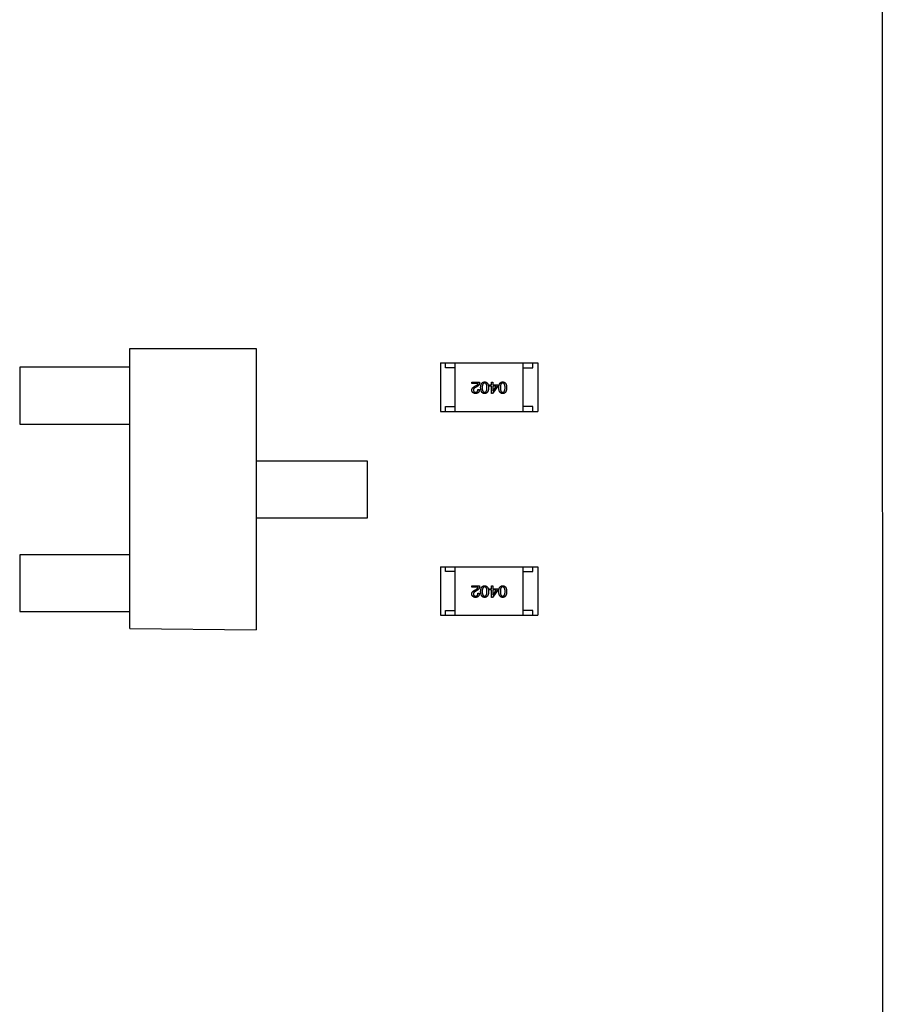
# Model space of a CAD drawing. Header units: inches. Extents: x -100 to 126, y -58 to 58.
# Tile 105 of 118: x 107 to 116, y 4 to 14. Entities that reach past the tile are written whole.
import ezdxf

# ---------------------------------------------------------------- set-up
doc = ezdxf.new("R2010")
doc.units = ezdxf.units.IN
doc.header["$LTSCALE"] = 1.21
doc.header["$MEASUREMENT"] = 0
doc.layers.get('0').update_dxf_attribs({"linetype": 'CONTINUOUS'})

msp = doc.modelspace()

# ---------------------------------------------------------------- linework, layer by layer
at = {"color": 7, "linetype": 'Continuous'}
for p, q in [((116.208, -55.789), (116.201, 16.087)), ((108.449, 10.661), (109.749, 10.661)), ((108.449, 7.773), (108.449, 10.661)), ((109.749, 10.661), (109.749, 7.761)), ((108.449, 10.466), (107.314, 10.466)), ((107.314, 10.466), (107.314, 9.881)), ((111.649, 10.511), (112.649, 10.511)), ((111.649, 10.511), (111.649, 10.011)), ((111.699, 10.461), (111.699, 10.511)), ((111.799, 10.461), (111.699, 10.461)), ((111.799, 10.011), (111.799, 10.511)), ((112.499, 10.011), (112.499, 10.511)), ((112.499, 10.461), (112.599, 10.461)), ((112.599, 10.461), (112.599, 10.511)), ((112.649, 10.511), (112.649, 10.011)), ((111.97, 10.313), (112.051, 10.313)), ((111.97, 10.299), (111.97, 10.313)), ((112.034, 10.299), (111.97, 10.299)), ((112.002, 10.27), (112.015, 10.277)), ((112.023, 10.266), (112.007, 10.257)), ((112.154, 10.284), (112.172, 10.284)), ((112.154, 10.272), (112.154, 10.284)), ((112.172, 10.272), (112.154, 10.272)), ((112.172, 10.313), (112.186, 10.313)), ((112.172, 10.284), (112.172, 10.313)), ((112.172, 10.195), (112.172, 10.272)), ((112.238, 10.27), (112.184, 10.195)), ((112.186, 10.313), (112.186, 10.284)), ((112.186, 10.284), (112.238, 10.284)), ((112.224, 10.272), (112.186, 10.272)), ((112.186, 10.272), (112.186, 10.218)), ((112.187, 10.218), (112.224, 10.272)), ((112.238, 10.284), (112.238, 10.27)), ((112.033, 10.238), (112.048, 10.238)), ((112.184, 10.195), (112.172, 10.195)), ((112.186, 10.218), (112.187, 10.218)), ((111.699, 10.061), (111.799, 10.061)), ((111.699, 10.011), (111.699, 10.061)), ((112.599, 10.061), (112.499, 10.061)), ((112.599, 10.011), (112.599, 10.061)), ((111.649, 10.011), (112.649, 10.011)), ((107.314, 9.881), (108.449, 9.881)), ((110.895, 9.5), (109.749, 9.5)), ((110.895, 8.916), (110.895, 9.5)), ((109.749, 8.916), (110.895, 8.916)), ((108.449, 8.535), (107.314, 8.535)), ((107.314, 8.535), (107.314, 7.951)), ((111.649, 8.411), (112.649, 8.411)), ((111.649, 8.411), (111.649, 7.911)), ((111.699, 8.361), (111.699, 8.411)), ((111.799, 8.361), (111.699, 8.361)), ((111.799, 7.911), (111.799, 8.411)), ((112.499, 7.911), (112.499, 8.411)), ((112.499, 8.361), (112.599, 8.361)), ((112.599, 8.361), (112.599, 8.411)), ((112.649, 8.411), (112.649, 7.911)), ((111.97, 8.213), (112.051, 8.213)), ((111.97, 8.199), (111.97, 8.213)), ((112.034, 8.199), (111.97, 8.199)), ((112.002, 8.17), (112.015, 8.177)), ((112.023, 8.166), (112.007, 8.157)), ((112.033, 8.138), (112.048, 8.138)), ((112.154, 8.184), (112.172, 8.184)), ((112.154, 8.172), (112.154, 8.184)), ((112.172, 8.172), (112.154, 8.172)), ((112.172, 8.213), (112.186, 8.213)), ((112.172, 8.184), (112.172, 8.213)), ((112.172, 8.095), (112.172, 8.172)), ((112.238, 8.17), (112.184, 8.095)), ((112.186, 8.213), (112.186, 8.184)), ((112.186, 8.184), (112.238, 8.184)), ((112.224, 8.172), (112.186, 8.172)), ((112.186, 8.172), (112.186, 8.118)), ((112.186, 8.118), (112.187, 8.118)), ((112.187, 8.118), (112.224, 8.172)), ((112.238, 8.184), (112.238, 8.17)), ((112.184, 8.095), (112.172, 8.095)), ((107.314, 7.951), (108.449, 7.951)), ((111.699, 7.961), (111.799, 7.961)), ((111.699, 7.911), (111.699, 7.961)), ((112.599, 7.961), (112.499, 7.961)), ((112.599, 7.911), (112.599, 7.961)), ((111.649, 7.911), (112.649, 7.911)), ((108.449, 7.773), (109.749, 7.761))]:
    msp.add_line(p, q, dxfattribs=at)
for points, knots in [([(111.97, 10.23), (111.97, 10.231), (111.97, 10.233), (111.97, 10.236), (111.971, 10.239), (111.972, 10.242), (111.973, 10.245), (111.974, 10.247), (111.976, 10.25), (111.977, 10.252), (111.98, 10.255), (111.982, 10.257), (111.985, 10.259), (111.988, 10.262), (111.991, 10.264), (111.994, 10.266), (111.998, 10.268), (112.001, 10.269), (112.002, 10.27)], [0, 0, 0, 0, 0.055083, 0.109453, 0.162685, 0.21614, 0.26961, 0.324284, 0.380202, 0.437433, 0.497084, 0.559152, 0.624288, 0.692446, 0.763862, 0.838743, 0.917269, 1, 1, 1, 1]), ([(112.007, 10.257), (112.007, 10.257), (112.005, 10.256), (112.002, 10.254), (112, 10.253), (111.998, 10.251), (111.996, 10.25), (111.994, 10.248), (111.992, 10.246), (111.991, 10.244), (111.989, 10.243), (111.988, 10.241), (111.987, 10.239), (111.987, 10.237), (111.986, 10.235), (111.986, 10.234), (111.986, 10.232), (111.986, 10.23), (111.986, 10.23)], [0, 0, 0, 0, 0.084365, 0.165386, 0.24176, 0.314729, 0.38433, 0.449952, 0.513164, 0.5734, 0.630824, 0.68644, 0.740136, 0.792605, 0.844515, 0.896112, 0.947763, 1, 1, 1, 1]), ([(112.015, 10.277), (112.016, 10.278), (112.019, 10.279), (112.022, 10.282), (112.026, 10.285), (112.028, 10.287), (112.031, 10.29), (112.032, 10.293), (112.034, 10.296), (112.034, 10.298), (112.034, 10.299)], [0, 0, 0, 0, 0.158292, 0.304606, 0.440272, 0.565336, 0.681745, 0.791834, 0.896966, 1, 1, 1, 1]), ([(112.051, 10.313), (112.051, 10.312), (112.051, 10.309), (112.05, 10.305), (112.05, 10.302), (112.049, 10.298), (112.048, 10.295), (112.047, 10.291), (112.045, 10.288), (112.044, 10.285), (112.042, 10.282), (112.04, 10.28), (112.037, 10.277), (112.035, 10.275), (112.032, 10.272), (112.029, 10.27), (112.026, 10.268), (112.024, 10.267), (112.023, 10.266)], [0, 0, 0, 0, 0.069512, 0.136307, 0.201431, 0.265186, 0.327322, 0.388242, 0.448098, 0.507757, 0.566952, 0.626243, 0.686026, 0.745963, 0.807549, 0.869906, 0.934172, 1, 1, 1, 1]), ([(112.061, 10.256), (112.061, 10.258), (112.062, 10.263), (112.062, 10.27), (112.063, 10.276), (112.064, 10.281), (112.066, 10.287), (112.068, 10.292), (112.07, 10.296), (112.072, 10.3), (112.075, 10.303), (112.078, 10.306), (112.081, 10.309), (112.085, 10.311), (112.089, 10.313), (112.093, 10.314), (112.097, 10.315), (112.1, 10.315), (112.102, 10.315)], [0, 0, 0, 0, 0.08769, 0.170218, 0.24749, 0.319818, 0.387758, 0.451391, 0.511445, 0.568185, 0.622681, 0.67526, 0.726746, 0.778428, 0.830764, 0.884397, 0.940866, 1, 1, 1, 1]), ([(112.102, 10.195), (112.1, 10.195), (112.097, 10.195), (112.093, 10.196), (112.089, 10.197), (112.085, 10.199), (112.081, 10.201), (112.078, 10.204), (112.075, 10.207), (112.072, 10.211), (112.07, 10.215), (112.068, 10.219), (112.066, 10.224), (112.065, 10.23), (112.063, 10.236), (112.062, 10.242), (112.062, 10.249), (112.061, 10.254), (112.061, 10.256)], [0, 0, 0, 0, 0.057415, 0.112361, 0.16496, 0.216437, 0.267441, 0.318839, 0.371478, 0.426325, 0.483626, 0.544235, 0.608673, 0.677374, 0.750405, 0.828394, 0.911525, 1, 1, 1, 1]), ([(112.102, 10.303), (112.101, 10.303), (112.099, 10.303), (112.096, 10.302), (112.094, 10.301), (112.091, 10.3), (112.089, 10.298), (112.087, 10.296), (112.085, 10.294), (112.083, 10.291), (112.082, 10.288), (112.081, 10.284), (112.079, 10.28), (112.079, 10.276), (112.078, 10.272), (112.077, 10.267), (112.077, 10.261), (112.077, 10.258), (112.077, 10.256)], [0, 0, 0, 0, 0.050879, 0.099377, 0.146973, 0.193618, 0.240619, 0.289461, 0.34047, 0.395283, 0.453059, 0.515633, 0.582666, 0.655287, 0.732971, 0.815933, 0.905166, 1, 1, 1, 1]), ([(112.077, 10.256), (112.077, 10.254), (112.077, 10.25), (112.077, 10.245), (112.078, 10.24), (112.079, 10.235), (112.079, 10.231), (112.081, 10.227), (112.082, 10.224), (112.083, 10.221), (112.085, 10.218), (112.087, 10.215), (112.089, 10.213), (112.091, 10.212), (112.094, 10.21), (112.096, 10.209), (112.099, 10.209), (112.101, 10.209), (112.102, 10.209)], [0, 0, 0, 0, 0.095719, 0.185854, 0.269738, 0.347952, 0.420315, 0.487894, 0.550245, 0.608186, 0.662454, 0.713283, 0.761375, 0.808209, 0.854301, 0.901312, 0.949396, 1, 1, 1, 1]), ([(112.102, 10.315), (112.104, 10.315), (112.107, 10.315), (112.111, 10.314), (112.115, 10.313), (112.119, 10.311), (112.123, 10.309), (112.126, 10.306), (112.129, 10.303), (112.132, 10.3), (112.134, 10.296), (112.136, 10.292), (112.138, 10.287), (112.14, 10.281), (112.141, 10.276), (112.142, 10.27), (112.142, 10.263), (112.143, 10.258), (112.143, 10.256)], [0, 0, 0, 0, 0.059135, 0.115606, 0.169241, 0.221578, 0.273261, 0.324749, 0.377329, 0.431642, 0.488541, 0.548597, 0.612232, 0.680174, 0.752504, 0.829777, 0.912307, 1, 1, 1, 1]), ([(112.126, 10.256), (112.126, 10.258), (112.126, 10.262), (112.126, 10.267), (112.125, 10.272), (112.125, 10.277), (112.124, 10.281), (112.123, 10.285), (112.122, 10.288), (112.12, 10.291), (112.119, 10.294), (112.117, 10.297), (112.115, 10.299), (112.113, 10.3), (112.11, 10.302), (112.108, 10.303), (112.105, 10.303), (112.103, 10.303), (112.102, 10.303)], [0, 0, 0, 0, 0.096457, 0.187288, 0.27178, 0.350132, 0.423455, 0.491343, 0.554037, 0.612253, 0.666313, 0.717038, 0.764921, 0.811214, 0.856775, 0.902988, 0.950234, 1, 1, 1, 1]), ([(112.102, 10.209), (112.103, 10.209), (112.105, 10.209), (112.108, 10.209), (112.11, 10.21), (112.113, 10.212), (112.115, 10.213), (112.117, 10.215), (112.119, 10.218), (112.12, 10.221), (112.122, 10.224), (112.123, 10.227), (112.124, 10.231), (112.125, 10.235), (112.125, 10.24), (112.126, 10.245), (112.126, 10.25), (112.126, 10.254), (112.126, 10.256)], [0, 0, 0, 0, 0.049764, 0.097007, 0.143217, 0.188577, 0.235116, 0.282997, 0.333719, 0.387776, 0.445989, 0.508679, 0.576563, 0.649481, 0.728235, 0.812722, 0.903548, 1, 1, 1, 1]), ([(112.143, 10.256), (112.143, 10.254), (112.142, 10.249), (112.142, 10.242), (112.141, 10.236), (112.14, 10.23), (112.138, 10.224), (112.136, 10.219), (112.134, 10.215), (112.132, 10.211), (112.129, 10.207), (112.126, 10.204), (112.123, 10.201), (112.119, 10.199), (112.115, 10.197), (112.111, 10.196), (112.107, 10.195), (112.104, 10.195), (112.102, 10.195)], [0, 0, 0, 0, 0.088823, 0.172287, 0.250296, 0.323438, 0.392244, 0.456221, 0.516635, 0.573871, 0.628, 0.680335, 0.731489, 0.782557, 0.834044, 0.886738, 0.942089, 1, 1, 1, 1]), ([(112.248, 10.256), (112.248, 10.258), (112.248, 10.263), (112.249, 10.27), (112.25, 10.276), (112.251, 10.281), (112.252, 10.287), (112.254, 10.292), (112.256, 10.296), (112.259, 10.3), (112.261, 10.303), (112.264, 10.306), (112.268, 10.309), (112.271, 10.311), (112.275, 10.313), (112.279, 10.314), (112.284, 10.315), (112.287, 10.315), (112.289, 10.315)], [0, 0, 0, 0, 0.08769, 0.170218, 0.24749, 0.319818, 0.387758, 0.451391, 0.511445, 0.568185, 0.622681, 0.67526, 0.726746, 0.778428, 0.830764, 0.884397, 0.940866, 1, 1, 1, 1]), ([(112.289, 10.195), (112.287, 10.195), (112.284, 10.195), (112.279, 10.196), (112.275, 10.197), (112.271, 10.199), (112.268, 10.201), (112.265, 10.204), (112.262, 10.207), (112.259, 10.211), (112.257, 10.215), (112.254, 10.219), (112.253, 10.224), (112.251, 10.23), (112.25, 10.236), (112.249, 10.242), (112.248, 10.249), (112.248, 10.254), (112.248, 10.256)], [0, 0, 0, 0, 0.057415, 0.112361, 0.16496, 0.216437, 0.267441, 0.318839, 0.371478, 0.426325, 0.483626, 0.544235, 0.608673, 0.677374, 0.750405, 0.828394, 0.911525, 1, 1, 1, 1]), ([(112.289, 10.303), (112.288, 10.303), (112.286, 10.303), (112.283, 10.302), (112.28, 10.301), (112.278, 10.3), (112.275, 10.298), (112.273, 10.296), (112.271, 10.294), (112.27, 10.291), (112.268, 10.288), (112.267, 10.284), (112.266, 10.28), (112.265, 10.276), (112.264, 10.272), (112.264, 10.267), (112.264, 10.261), (112.264, 10.258), (112.264, 10.256)], [0, 0, 0, 0, 0.050879, 0.099377, 0.146973, 0.193618, 0.240619, 0.289461, 0.34047, 0.395283, 0.453059, 0.515633, 0.582666, 0.655287, 0.732971, 0.815933, 0.905166, 1, 1, 1, 1]), ([(112.264, 10.256), (112.264, 10.254), (112.264, 10.25), (112.264, 10.245), (112.264, 10.24), (112.265, 10.235), (112.266, 10.231), (112.267, 10.227), (112.268, 10.224), (112.27, 10.221), (112.271, 10.218), (112.273, 10.215), (112.275, 10.213), (112.278, 10.212), (112.28, 10.21), (112.283, 10.209), (112.286, 10.209), (112.288, 10.209), (112.289, 10.209)], [0, 0, 0, 0, 0.095719, 0.185854, 0.269738, 0.347952, 0.420315, 0.487894, 0.550245, 0.608186, 0.662454, 0.713283, 0.761375, 0.808209, 0.854301, 0.901312, 0.949396, 1, 1, 1, 1]), ([(112.289, 10.315), (112.29, 10.315), (112.293, 10.315), (112.298, 10.314), (112.302, 10.313), (112.306, 10.311), (112.309, 10.309), (112.313, 10.306), (112.316, 10.303), (112.318, 10.3), (112.321, 10.296), (112.323, 10.292), (112.325, 10.287), (112.326, 10.281), (112.327, 10.276), (112.328, 10.27), (112.329, 10.263), (112.329, 10.258), (112.329, 10.256)], [0, 0, 0, 0, 0.059135, 0.115606, 0.169241, 0.221578, 0.273261, 0.324749, 0.377329, 0.431642, 0.488541, 0.548597, 0.612232, 0.680174, 0.752504, 0.829777, 0.912307, 1, 1, 1, 1]), ([(112.313, 10.256), (112.313, 10.258), (112.313, 10.262), (112.312, 10.267), (112.312, 10.272), (112.311, 10.277), (112.31, 10.281), (112.309, 10.285), (112.308, 10.288), (112.307, 10.291), (112.305, 10.294), (112.303, 10.297), (112.301, 10.299), (112.299, 10.3), (112.297, 10.302), (112.294, 10.303), (112.291, 10.303), (112.29, 10.303), (112.289, 10.303)], [0, 0, 0, 0, 0.096457, 0.187288, 0.27178, 0.350132, 0.423455, 0.491343, 0.554037, 0.612253, 0.666313, 0.717038, 0.764921, 0.811214, 0.856775, 0.902988, 0.950234, 1, 1, 1, 1]), ([(112.289, 10.209), (112.29, 10.209), (112.291, 10.209), (112.294, 10.209), (112.297, 10.21), (112.299, 10.212), (112.301, 10.213), (112.303, 10.215), (112.305, 10.218), (112.307, 10.221), (112.308, 10.224), (112.309, 10.227), (112.31, 10.231), (112.311, 10.235), (112.312, 10.24), (112.312, 10.245), (112.313, 10.25), (112.313, 10.254), (112.313, 10.256)], [0, 0, 0, 0, 0.049764, 0.097007, 0.143217, 0.188577, 0.235116, 0.282997, 0.333719, 0.387776, 0.445989, 0.508679, 0.576563, 0.649481, 0.728235, 0.812722, 0.903548, 1, 1, 1, 1]), ([(112.329, 10.256), (112.329, 10.254), (112.329, 10.249), (112.328, 10.242), (112.327, 10.236), (112.326, 10.23), (112.325, 10.224), (112.323, 10.219), (112.321, 10.215), (112.318, 10.211), (112.316, 10.207), (112.313, 10.204), (112.309, 10.201), (112.306, 10.199), (112.302, 10.197), (112.298, 10.196), (112.293, 10.195), (112.29, 10.195), (112.289, 10.195)], [0, 0, 0, 0, 0.088823, 0.172287, 0.250296, 0.323438, 0.392244, 0.456221, 0.516635, 0.573871, 0.628, 0.680335, 0.731489, 0.782557, 0.834044, 0.886738, 0.942089, 1, 1, 1, 1]), ([(112.007, 10.195), (112.006, 10.195), (112.003, 10.195), (111.999, 10.196), (111.995, 10.197), (111.992, 10.198), (111.989, 10.199), (111.986, 10.201), (111.983, 10.203), (111.98, 10.205), (111.978, 10.207), (111.976, 10.21), (111.975, 10.213), (111.973, 10.216), (111.972, 10.219), (111.971, 10.223), (111.97, 10.226), (111.97, 10.229), (111.97, 10.23)], [0, 0, 0, 0, 0.074847, 0.14558, 0.212628, 0.276599, 0.337792, 0.396608, 0.453638, 0.509854, 0.565589, 0.621545, 0.678777, 0.737222, 0.798388, 0.862259, 0.929312, 1, 1, 1, 1]), ([(111.986, 10.23), (111.986, 10.229), (111.986, 10.227), (111.986, 10.225), (111.987, 10.223), (111.988, 10.221), (111.989, 10.219), (111.99, 10.217), (111.991, 10.216), (111.992, 10.214), (111.994, 10.213), (111.996, 10.212), (111.998, 10.211), (112, 10.21), (112.002, 10.21), (112.004, 10.209), (112.007, 10.209), (112.009, 10.209), (112.009, 10.209)], [0, 0, 0, 0, 0.069456, 0.136175, 0.198596, 0.258993, 0.316838, 0.37342, 0.428889, 0.48454, 0.540119, 0.597644, 0.65702, 0.718534, 0.783117, 0.851564, 0.923888, 1, 1, 1, 1]), ([(112.048, 10.238), (112.048, 10.236), (112.048, 10.233), (112.047, 10.228), (112.047, 10.224), (112.045, 10.219), (112.044, 10.216), (112.042, 10.212), (112.04, 10.209), (112.038, 10.206), (112.035, 10.204), (112.032, 10.201), (112.029, 10.2), (112.025, 10.198), (112.021, 10.197), (112.017, 10.196), (112.012, 10.195), (112.009, 10.195), (112.007, 10.195)], [0, 0, 0, 0, 0.074935, 0.145873, 0.212498, 0.27598, 0.33603, 0.394042, 0.450372, 0.505546, 0.560812, 0.616481, 0.673265, 0.732328, 0.7938, 0.858943, 0.92718, 1, 1, 1, 1]), ([(112.009, 10.209), (112.01, 10.209), (112.012, 10.209), (112.015, 10.209), (112.017, 10.21), (112.019, 10.21), (112.022, 10.212), (112.024, 10.213), (112.025, 10.214), (112.027, 10.216), (112.028, 10.218), (112.029, 10.22), (112.03, 10.222), (112.031, 10.225), (112.032, 10.228), (112.033, 10.231), (112.033, 10.234), (112.033, 10.236), (112.033, 10.238)], [0, 0, 0, 0, 0.065945, 0.127767, 0.186553, 0.242898, 0.297728, 0.351599, 0.404854, 0.459191, 0.515338, 0.573322, 0.634405, 0.698538, 0.767039, 0.84022, 0.917406, 1, 1, 1, 1]), ([(111.97, 8.13), (111.97, 8.131), (111.97, 8.133), (111.97, 8.136), (111.971, 8.139), (111.972, 8.142), (111.973, 8.145), (111.974, 8.147), (111.976, 8.15), (111.977, 8.152), (111.98, 8.155), (111.982, 8.157), (111.985, 8.159), (111.988, 8.162), (111.991, 8.164), (111.994, 8.166), (111.998, 8.168), (112.001, 8.169), (112.002, 8.17)], [0, 0, 0, 0, 0.055083, 0.109453, 0.162685, 0.21614, 0.26961, 0.324284, 0.380202, 0.437433, 0.497084, 0.559152, 0.624288, 0.692446, 0.763862, 0.838743, 0.917269, 1, 1, 1, 1]), ([(112.007, 8.095), (112.006, 8.095), (112.003, 8.095), (111.999, 8.096), (111.995, 8.097), (111.992, 8.098), (111.989, 8.099), (111.986, 8.101), (111.983, 8.103), (111.98, 8.105), (111.978, 8.107), (111.976, 8.11), (111.975, 8.113), (111.973, 8.116), (111.972, 8.119), (111.971, 8.123), (111.97, 8.126), (111.97, 8.129), (111.97, 8.13)], [0, 0, 0, 0, 0.074847, 0.14558, 0.212628, 0.276599, 0.337792, 0.396608, 0.453638, 0.509854, 0.565589, 0.621545, 0.678777, 0.737222, 0.798388, 0.862259, 0.929312, 1, 1, 1, 1]), ([(112.007, 8.157), (112.007, 8.157), (112.005, 8.156), (112.002, 8.154), (112, 8.153), (111.998, 8.151), (111.996, 8.15), (111.994, 8.148), (111.992, 8.146), (111.991, 8.144), (111.989, 8.143), (111.988, 8.141), (111.987, 8.139), (111.987, 8.137), (111.986, 8.135), (111.986, 8.134), (111.986, 8.132), (111.986, 8.13), (111.986, 8.13)], [0, 0, 0, 0, 0.084365, 0.165386, 0.24176, 0.314729, 0.38433, 0.449952, 0.513164, 0.5734, 0.630824, 0.68644, 0.740136, 0.792605, 0.844515, 0.896112, 0.947763, 1, 1, 1, 1]), ([(111.986, 8.13), (111.986, 8.129), (111.986, 8.127), (111.986, 8.125), (111.987, 8.123), (111.988, 8.121), (111.989, 8.119), (111.99, 8.117), (111.991, 8.116), (111.992, 8.114), (111.994, 8.113), (111.996, 8.112), (111.998, 8.111), (112, 8.11), (112.002, 8.11), (112.004, 8.109), (112.007, 8.109), (112.009, 8.109), (112.009, 8.109)], [0, 0, 0, 0, 0.069456, 0.136175, 0.198596, 0.258993, 0.316838, 0.37342, 0.428889, 0.48454, 0.540119, 0.597644, 0.65702, 0.718534, 0.783117, 0.851564, 0.923888, 1, 1, 1, 1]), ([(112.048, 8.138), (112.048, 8.136), (112.048, 8.133), (112.047, 8.128), (112.047, 8.124), (112.045, 8.119), (112.044, 8.116), (112.042, 8.112), (112.04, 8.109), (112.038, 8.106), (112.035, 8.104), (112.032, 8.101), (112.029, 8.1), (112.025, 8.098), (112.021, 8.097), (112.017, 8.096), (112.012, 8.095), (112.009, 8.095), (112.007, 8.095)], [0, 0, 0, 0, 0.074935, 0.145873, 0.212498, 0.27598, 0.33603, 0.394042, 0.450372, 0.505546, 0.560812, 0.616481, 0.673265, 0.732328, 0.7938, 0.858943, 0.92718, 1, 1, 1, 1]), ([(112.009, 8.109), (112.01, 8.109), (112.012, 8.109), (112.015, 8.109), (112.017, 8.11), (112.019, 8.11), (112.022, 8.112), (112.024, 8.113), (112.025, 8.114), (112.027, 8.116), (112.028, 8.118), (112.029, 8.12), (112.03, 8.122), (112.031, 8.125), (112.032, 8.128), (112.033, 8.131), (112.033, 8.134), (112.033, 8.136), (112.033, 8.138)], [0, 0, 0, 0, 0.065945, 0.127767, 0.186553, 0.242898, 0.297728, 0.351599, 0.404854, 0.459191, 0.515338, 0.573322, 0.634405, 0.698538, 0.767039, 0.84022, 0.917406, 1, 1, 1, 1]), ([(112.015, 8.177), (112.016, 8.178), (112.019, 8.179), (112.022, 8.182), (112.026, 8.185), (112.028, 8.187), (112.031, 8.19), (112.032, 8.193), (112.034, 8.196), (112.034, 8.198), (112.034, 8.199)], [0, 0, 0, 0, 0.158292, 0.304606, 0.440272, 0.565336, 0.681745, 0.791834, 0.896966, 1, 1, 1, 1]), ([(112.051, 8.213), (112.051, 8.212), (112.051, 8.209), (112.05, 8.205), (112.05, 8.202), (112.049, 8.198), (112.048, 8.195), (112.047, 8.191), (112.045, 8.188), (112.044, 8.185), (112.042, 8.182), (112.04, 8.18), (112.037, 8.177), (112.035, 8.175), (112.032, 8.172), (112.029, 8.17), (112.026, 8.168), (112.024, 8.167), (112.023, 8.166)], [0, 0, 0, 0, 0.069512, 0.136307, 0.201431, 0.265186, 0.327322, 0.388242, 0.448098, 0.507757, 0.566952, 0.626243, 0.686026, 0.745963, 0.807549, 0.869906, 0.934172, 1, 1, 1, 1]), ([(112.061, 8.156), (112.061, 8.158), (112.062, 8.163), (112.062, 8.17), (112.063, 8.176), (112.064, 8.181), (112.066, 8.187), (112.068, 8.192), (112.07, 8.196), (112.072, 8.2), (112.075, 8.203), (112.078, 8.206), (112.081, 8.209), (112.085, 8.211), (112.089, 8.213), (112.093, 8.214), (112.097, 8.215), (112.1, 8.215), (112.102, 8.215)], [0, 0, 0, 0, 0.08769, 0.170218, 0.24749, 0.319818, 0.387758, 0.451391, 0.511445, 0.568185, 0.622681, 0.67526, 0.726746, 0.778428, 0.830764, 0.884397, 0.940866, 1, 1, 1, 1]), ([(112.102, 8.095), (112.1, 8.095), (112.097, 8.095), (112.093, 8.096), (112.089, 8.097), (112.085, 8.099), (112.081, 8.101), (112.078, 8.104), (112.075, 8.107), (112.072, 8.111), (112.07, 8.115), (112.068, 8.119), (112.066, 8.124), (112.065, 8.13), (112.063, 8.136), (112.062, 8.142), (112.062, 8.149), (112.061, 8.154), (112.061, 8.156)], [0, 0, 0, 0, 0.057415, 0.112361, 0.16496, 0.216437, 0.267441, 0.318839, 0.371478, 0.426325, 0.483626, 0.544235, 0.608673, 0.677374, 0.750405, 0.828394, 0.911525, 1, 1, 1, 1]), ([(112.102, 8.203), (112.101, 8.203), (112.099, 8.203), (112.096, 8.202), (112.094, 8.201), (112.091, 8.2), (112.089, 8.198), (112.087, 8.196), (112.085, 8.194), (112.083, 8.191), (112.082, 8.188), (112.081, 8.184), (112.079, 8.18), (112.079, 8.176), (112.078, 8.172), (112.077, 8.167), (112.077, 8.161), (112.077, 8.158), (112.077, 8.156)], [0, 0, 0, 0, 0.050879, 0.099377, 0.146973, 0.193618, 0.240619, 0.289461, 0.34047, 0.395283, 0.453059, 0.515633, 0.582666, 0.655287, 0.732971, 0.815933, 0.905166, 1, 1, 1, 1]), ([(112.077, 8.156), (112.077, 8.154), (112.077, 8.15), (112.077, 8.145), (112.078, 8.14), (112.079, 8.135), (112.079, 8.131), (112.081, 8.127), (112.082, 8.124), (112.083, 8.121), (112.085, 8.118), (112.087, 8.115), (112.089, 8.113), (112.091, 8.112), (112.094, 8.11), (112.096, 8.109), (112.099, 8.109), (112.101, 8.109), (112.102, 8.109)], [0, 0, 0, 0, 0.095719, 0.185854, 0.269738, 0.347952, 0.420315, 0.487894, 0.550245, 0.608186, 0.662454, 0.713283, 0.761375, 0.808209, 0.854301, 0.901312, 0.949396, 1, 1, 1, 1]), ([(112.102, 8.215), (112.104, 8.215), (112.107, 8.215), (112.111, 8.214), (112.115, 8.213), (112.119, 8.211), (112.123, 8.209), (112.126, 8.206), (112.129, 8.203), (112.132, 8.2), (112.134, 8.196), (112.136, 8.192), (112.138, 8.187), (112.14, 8.181), (112.141, 8.176), (112.142, 8.17), (112.142, 8.163), (112.143, 8.158), (112.143, 8.156)], [0, 0, 0, 0, 0.059135, 0.115606, 0.169241, 0.221578, 0.273261, 0.324749, 0.377329, 0.431642, 0.488541, 0.548597, 0.612232, 0.680174, 0.752504, 0.829777, 0.912307, 1, 1, 1, 1]), ([(112.126, 8.156), (112.126, 8.158), (112.126, 8.162), (112.126, 8.167), (112.125, 8.172), (112.125, 8.176), (112.124, 8.181), (112.123, 8.185), (112.122, 8.188), (112.12, 8.191), (112.119, 8.194), (112.117, 8.197), (112.115, 8.199), (112.113, 8.2), (112.11, 8.202), (112.108, 8.202), (112.105, 8.203), (112.103, 8.203), (112.102, 8.203)], [0, 0, 0, 0, 0.096457, 0.187288, 0.27178, 0.350132, 0.423455, 0.491343, 0.554037, 0.612253, 0.666313, 0.717038, 0.764921, 0.811214, 0.856775, 0.902988, 0.950234, 1, 1, 1, 1]), ([(112.102, 8.109), (112.103, 8.109), (112.105, 8.109), (112.108, 8.109), (112.11, 8.11), (112.113, 8.112), (112.115, 8.113), (112.117, 8.115), (112.119, 8.118), (112.12, 8.121), (112.122, 8.124), (112.123, 8.127), (112.124, 8.131), (112.125, 8.135), (112.125, 8.14), (112.126, 8.145), (112.126, 8.15), (112.126, 8.154), (112.126, 8.156)], [0, 0, 0, 0, 0.049764, 0.097007, 0.143217, 0.188577, 0.235116, 0.282997, 0.333719, 0.387776, 0.445989, 0.508679, 0.576563, 0.649481, 0.728235, 0.812722, 0.903548, 1, 1, 1, 1]), ([(112.143, 8.156), (112.143, 8.154), (112.142, 8.149), (112.142, 8.142), (112.141, 8.136), (112.14, 8.13), (112.138, 8.124), (112.136, 8.119), (112.134, 8.115), (112.132, 8.111), (112.129, 8.107), (112.126, 8.104), (112.123, 8.101), (112.119, 8.099), (112.115, 8.097), (112.111, 8.096), (112.107, 8.095), (112.104, 8.095), (112.102, 8.095)], [0, 0, 0, 0, 0.088823, 0.172287, 0.250296, 0.323438, 0.392244, 0.456221, 0.516635, 0.573871, 0.628, 0.680335, 0.731489, 0.782557, 0.834044, 0.886738, 0.942089, 1, 1, 1, 1]), ([(112.248, 8.156), (112.248, 8.158), (112.248, 8.163), (112.249, 8.17), (112.25, 8.176), (112.251, 8.181), (112.252, 8.187), (112.254, 8.192), (112.256, 8.196), (112.259, 8.2), (112.261, 8.203), (112.264, 8.206), (112.268, 8.209), (112.271, 8.211), (112.275, 8.213), (112.279, 8.214), (112.284, 8.215), (112.287, 8.215), (112.289, 8.215)], [0, 0, 0, 0, 0.08769, 0.170218, 0.24749, 0.319818, 0.387758, 0.451391, 0.511445, 0.568185, 0.622681, 0.67526, 0.726746, 0.778428, 0.830764, 0.884397, 0.940866, 1, 1, 1, 1]), ([(112.289, 8.095), (112.287, 8.095), (112.284, 8.095), (112.279, 8.096), (112.275, 8.097), (112.271, 8.099), (112.268, 8.101), (112.265, 8.104), (112.262, 8.107), (112.259, 8.111), (112.257, 8.115), (112.254, 8.119), (112.253, 8.124), (112.251, 8.13), (112.25, 8.136), (112.249, 8.142), (112.248, 8.149), (112.248, 8.154), (112.248, 8.156)], [0, 0, 0, 0, 0.057415, 0.112361, 0.16496, 0.216437, 0.267441, 0.318839, 0.371478, 0.426325, 0.483626, 0.544235, 0.608673, 0.677374, 0.750405, 0.828394, 0.911525, 1, 1, 1, 1]), ([(112.289, 8.203), (112.288, 8.203), (112.286, 8.203), (112.283, 8.202), (112.28, 8.201), (112.278, 8.2), (112.275, 8.198), (112.273, 8.196), (112.271, 8.194), (112.27, 8.191), (112.268, 8.188), (112.267, 8.184), (112.266, 8.18), (112.265, 8.176), (112.264, 8.172), (112.264, 8.167), (112.264, 8.161), (112.264, 8.158), (112.264, 8.156)], [0, 0, 0, 0, 0.050879, 0.099377, 0.146973, 0.193618, 0.240619, 0.289461, 0.34047, 0.395283, 0.453059, 0.515633, 0.582666, 0.655287, 0.732971, 0.815933, 0.905166, 1, 1, 1, 1]), ([(112.264, 8.156), (112.264, 8.154), (112.264, 8.15), (112.264, 8.145), (112.264, 8.14), (112.265, 8.135), (112.266, 8.131), (112.267, 8.127), (112.268, 8.124), (112.27, 8.121), (112.271, 8.118), (112.273, 8.115), (112.275, 8.113), (112.278, 8.112), (112.28, 8.11), (112.283, 8.109), (112.286, 8.109), (112.288, 8.109), (112.289, 8.109)], [0, 0, 0, 0, 0.095719, 0.185854, 0.269738, 0.347952, 0.420315, 0.487894, 0.550245, 0.608186, 0.662454, 0.713283, 0.761375, 0.808209, 0.854301, 0.901312, 0.949396, 1, 1, 1, 1]), ([(112.289, 8.215), (112.29, 8.215), (112.293, 8.215), (112.298, 8.214), (112.302, 8.213), (112.306, 8.211), (112.309, 8.209), (112.313, 8.206), (112.316, 8.203), (112.318, 8.2), (112.321, 8.196), (112.323, 8.192), (112.325, 8.187), (112.326, 8.181), (112.327, 8.176), (112.328, 8.17), (112.329, 8.163), (112.329, 8.158), (112.329, 8.156)], [0, 0, 0, 0, 0.059135, 0.115606, 0.169241, 0.221578, 0.273261, 0.324749, 0.377329, 0.431642, 0.488541, 0.548597, 0.612232, 0.680174, 0.752504, 0.829777, 0.912307, 1, 1, 1, 1]), ([(112.313, 8.156), (112.313, 8.158), (112.313, 8.162), (112.312, 8.167), (112.312, 8.172), (112.311, 8.176), (112.31, 8.181), (112.309, 8.185), (112.308, 8.188), (112.307, 8.191), (112.305, 8.194), (112.303, 8.197), (112.301, 8.199), (112.299, 8.2), (112.297, 8.202), (112.294, 8.202), (112.291, 8.203), (112.29, 8.203), (112.289, 8.203)], [0, 0, 0, 0, 0.096457, 0.187288, 0.27178, 0.350132, 0.423455, 0.491343, 0.554037, 0.612253, 0.666313, 0.717038, 0.764921, 0.811214, 0.856775, 0.902988, 0.950234, 1, 1, 1, 1]), ([(112.289, 8.109), (112.29, 8.109), (112.291, 8.109), (112.294, 8.109), (112.297, 8.11), (112.299, 8.112), (112.301, 8.113), (112.303, 8.115), (112.305, 8.118), (112.307, 8.121), (112.308, 8.124), (112.309, 8.127), (112.31, 8.131), (112.311, 8.135), (112.312, 8.14), (112.312, 8.145), (112.313, 8.15), (112.313, 8.154), (112.313, 8.156)], [0, 0, 0, 0, 0.049764, 0.097007, 0.143217, 0.188577, 0.235116, 0.282997, 0.333719, 0.387776, 0.445989, 0.508679, 0.576563, 0.649481, 0.728235, 0.812722, 0.903548, 1, 1, 1, 1]), ([(112.329, 8.156), (112.329, 8.154), (112.329, 8.149), (112.328, 8.142), (112.327, 8.136), (112.326, 8.13), (112.325, 8.124), (112.323, 8.119), (112.321, 8.115), (112.318, 8.111), (112.316, 8.107), (112.313, 8.104), (112.309, 8.101), (112.306, 8.099), (112.302, 8.097), (112.298, 8.096), (112.293, 8.095), (112.29, 8.095), (112.289, 8.095)], [0, 0, 0, 0, 0.088823, 0.172287, 0.250296, 0.323438, 0.392244, 0.456221, 0.516635, 0.573871, 0.628, 0.680335, 0.731489, 0.782557, 0.834044, 0.886738, 0.942089, 1, 1, 1, 1])]:
    msp.add_open_spline(points, degree=3, knots=knots, dxfattribs=at)

doc.saveas('drawing.dxf')
